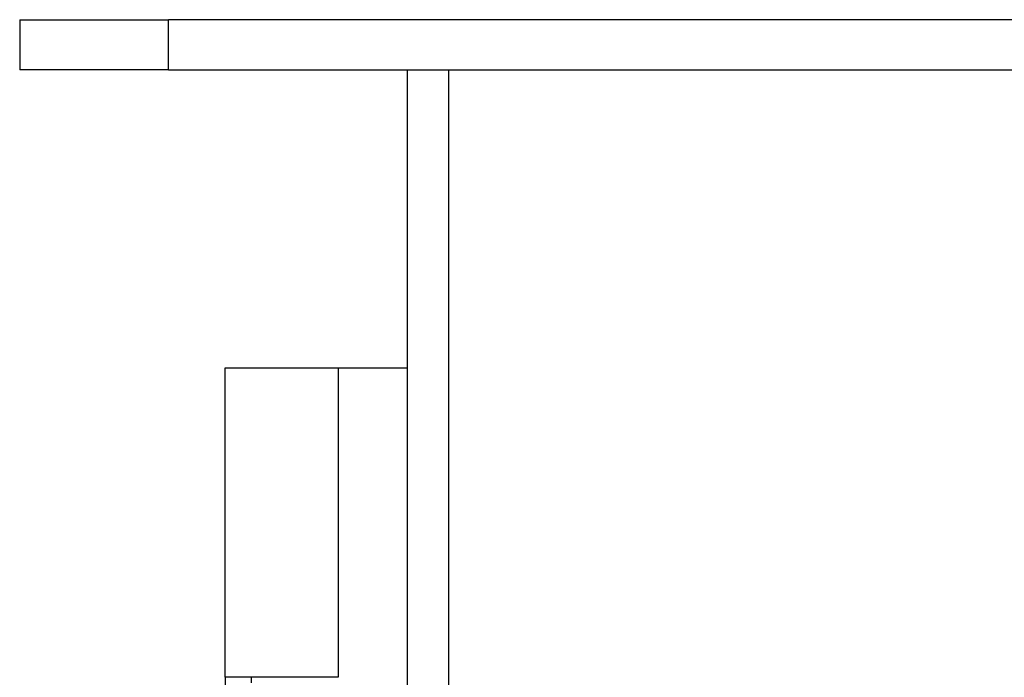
# Model space of a CAD drawing. Header units: inches. Extents: x 0 to 186, y -11 to 121.
# Tile 32 of 93: x 18.71 to 21.53, y 94.35 to 96.23. Entities that reach past the tile are written whole.
import ezdxf

# ---------------------------------------------------------------- set-up
doc = ezdxf.new("R2010")
doc.units = ezdxf.units.IN
doc.header["$LTSCALE"] = 11.141211
doc.header["$MEASUREMENT"] = 0
doc.layers.add('Visible Edges(ANSI)', color=7, linetype='Continuous', lineweight=25)
doc.layers.add('Visible Tangent Edges(ANSI)', color=7, linetype='Continuous', lineweight=25)

msp = doc.modelspace()

# ---------------------------------------------------------------- linework, layer by layer
at = {"layer": 'Visible Edges(ANSI)'}
for p, q in [((18.7112, 96.2286), (19.1375, 96.2286)), ((18.7112, 96.2286), (18.7112, 96.0852)), ((23.9212, 96.2286), (19.1375, 96.2286)), ((19.1375, 96.0852), (18.7112, 96.0852)), ((19.1375, 96.0852), (23.9212, 96.0852)), ((19.8214, 31.0116), (19.8214, 96.0852)), ((19.299, 94.3451), (19.299, 95.2312)), ((19.299, 95.2312), (19.6229, 95.2312)), ((19.6229, 95.2312), (19.6229, 94.3451)), ((19.6229, 95.2312), (19.8214, 95.2312)), ((19.6229, 94.3451), (19.299, 94.3451)), ((19.299, 94.3451), (19.299, 94.3194)), ((19.3742, 94.3292), (19.3742, 94.3451))]:
    msp.add_line(p, q, dxfattribs=at)
at = {"layer": 'Visible Tangent Edges(ANSI)'}
for p, q in [((19.1375, 96.0852), (19.1375, 96.2286)), ((19.9389, 96.0852), (19.9389, 31.0116))]:
    msp.add_line(p, q, dxfattribs=at)

doc.saveas('drawing.dxf')
